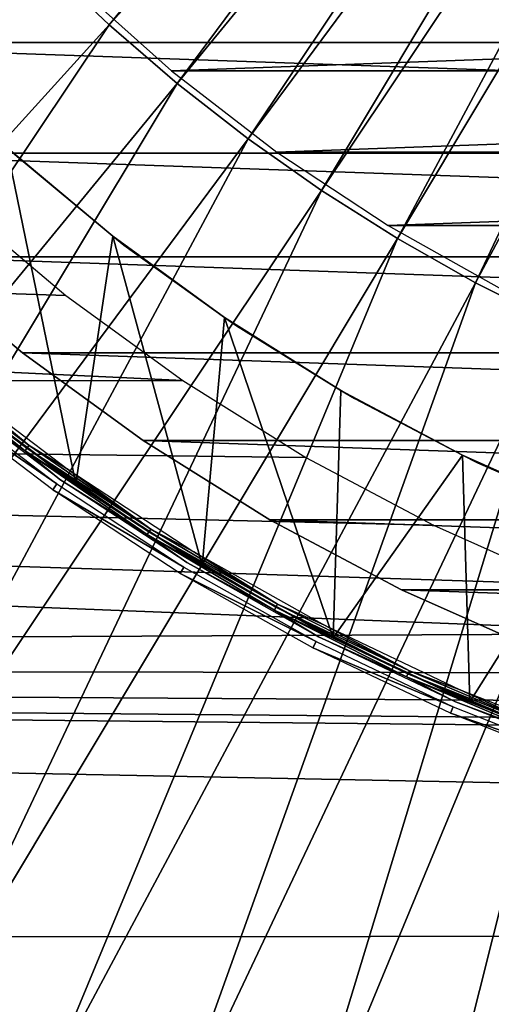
# Model space of a CAD drawing. Header units: millimetres. Extents: x -100 to 100, y -100 to 100.
# Tile 17 of 54: x -17.89 to -11.49, y -31.69 to -18.33. Entities that reach past the tile are written whole.
import ezdxf

# ---------------------------------------------------------------- set-up
doc = ezdxf.new("R2010")
doc.units = ezdxf.units.MM
doc.header["$LTSCALE"] = 65.185185
for name, color, linetype in [('10', 7, 'CONTINUOUS'), ('11', 7, 'CONTINUOUS'), ('16', 7, 'CONTINUOUS'), ('18', 7, 'CONTINUOUS'), ('2', 7, 'CONTINUOUS'), ('21', 7, 'CONTINUOUS'), ('4', 7, 'CONTINUOUS'), ('5', 7, 'CONTINUOUS'), ('7', 7, 'CONTINUOUS'), ('9', 7, 'CONTINUOUS')]:
    doc.layers.add(name, color=color, linetype=linetype)

msp = doc.modelspace()

# ---------------------------------------------------------------- linework, layer by layer
at = {"layer": '10', "color": 251, "linetype": 'Continuous', "true_color": 0x4c4c4c}
for points in [[(-17.129, -24.627, -326), (-18.774, -23.397, -326), (-18.065, -20.066, -326), (-17.129, -24.627, -326)], [(-17.129, -24.627, -326), (-18.065, -20.066, -326), (-16.629, -21.27, -326), (-17.129, -24.627, -326)], [(-15.414, -25.737, -326), (-17.129, -24.627, -326), (-16.629, -21.27, -326), (-15.414, -25.737, -326)], [(-15.414, -25.737, -326), (-16.629, -21.27, -326), (-15.112, -22.374, -326), (-15.414, -25.737, -326)], [(-13.639, -26.719, -326), (-15.414, -25.737, -326), (-15.112, -22.374, -326), (-13.639, -26.719, -326)], [(-13.639, -26.719, -326), (-15.112, -22.374, -326), (-13.534, -23.363, -326), (-13.639, -26.719, -326)], [(-13.639, -26.719, -326), (-13.534, -23.363, -326), (-11.885, -24.24, -326), (-13.639, -26.719, -326)], [(-11.784, -27.585, -326), (-13.639, -26.719, -326), (-11.885, -24.24, -326), (-11.784, -27.585, -326)], [(-11.784, -27.585, -326), (-11.885, -24.24, -326), (-10.163, -25.01, -326), (-11.784, -27.585, -326)], [(-9.871, -28.327, -326), (-11.784, -27.585, -326), (-10.163, -25.01, -326), (-9.871, -28.327, -326)]]:
    msp.add_3dface(points, dxfattribs=at)
at = {"layer": '11', "linetype": 'Continuous'}
for points in [[(-15.832, -19.024, -291), (17.178, -17.818, -291), (-17.178, -17.818, -291), (-15.832, -19.024, -291)], [(15.832, -19.024, -291), (17.178, -17.818, -291), (-15.832, -19.024, -291), (15.832, -19.024, -291)], [(-14.401, -20.129, -291), (15.832, -19.024, -291), (-15.832, -19.024, -291), (-14.401, -20.129, -291)], [(14.401, -20.129, -291), (15.832, -19.024, -291), (-14.401, -20.129, -291), (14.401, -20.129, -291)], [(-12.893, -21.126, -291), (14.401, -20.129, -291), (-14.401, -20.129, -291), (-12.893, -21.126, -291)], [(12.893, -21.126, -291), (14.401, -20.129, -291), (-12.893, -21.126, -291), (12.893, -21.126, -291)], [(-11.317, -22.011, -291), (12.893, -21.126, -291), (-12.893, -21.126, -291), (-11.317, -22.011, -291)]]:
    msp.add_3dface(points, dxfattribs=at)
at = {"layer": '16', "linetype": 'Continuous'}
for points in [[(-22.215, -18.641, -328), (-23.461, -17.046, -328), (22.215, -18.641, -328), (-22.215, -18.641, -328)], [(22.215, -18.641, -328), (-23.461, -17.046, -328), (23.461, -17.046, -328), (22.215, -18.641, -328)], [(-20.861, -20.145, -328), (-22.215, -18.641, -328), (20.861, -20.145, -328), (-20.861, -20.145, -328)], [(20.861, -20.145, -328), (-22.215, -18.641, -328), (22.215, -18.641, -328), (20.861, -20.145, -328)], [(-19.405, -21.551, -328), (-20.861, -20.145, -328), (19.405, -21.551, -328), (-19.405, -21.551, -328)], [(19.405, -21.551, -328), (-20.861, -20.145, -328), (20.861, -20.145, -328), (19.405, -21.551, -328)], [(-17.854, -22.852, -328), (-19.405, -21.551, -328), (17.854, -22.852, -328), (-17.854, -22.852, -328)], [(17.854, -22.852, -328), (-19.405, -21.551, -328), (19.405, -21.551, -328), (17.854, -22.852, -328)], [(-16.217, -24.042, -328), (-17.854, -22.852, -328), (16.217, -24.042, -328), (-16.217, -24.042, -328)], [(16.217, -24.042, -328), (-17.854, -22.852, -328), (17.854, -22.852, -328), (16.217, -24.042, -328)], [(-14.5, -25.115, -328), (-16.217, -24.042, -328), (14.5, -25.115, -328), (-14.5, -25.115, -328)], [(14.5, -25.115, -328), (-16.217, -24.042, -328), (16.217, -24.042, -328), (14.5, -25.115, -328)], [(-12.713, -26.065, -328), (-14.5, -25.115, -328), (12.713, -26.065, -328), (-12.713, -26.065, -328)], [(12.713, -26.065, -328), (-14.5, -25.115, -328), (14.5, -25.115, -328), (12.713, -26.065, -328)], [(-10.864, -26.888, -328), (-12.713, -26.065, -328), (10.864, -26.888, -328), (-10.864, -26.888, -328)], [(10.864, -26.888, -328), (-12.713, -26.065, -328), (12.713, -26.065, -328), (10.864, -26.888, -328)]]:
    msp.add_3dface(points, dxfattribs=at)
at = {"layer": '18', "linetype": 'Continuous'}
for points in [[(-19.405, -21.551, -328), (-17.854, -22.852, -328), (-19.405, -21.551, -326), (-19.405, -21.551, -328)], [(-19.405, -21.551, -326), (-17.854, -22.852, -328), (-17.854, -22.852, -326), (-19.405, -21.551, -326)], [(-17.854, -22.852, -328), (-16.217, -24.042, -328), (-17.854, -22.852, -326), (-17.854, -22.852, -328)], [(-17.854, -22.852, -326), (-16.217, -24.042, -328), (-16.217, -24.042, -326), (-17.854, -22.852, -326)], [(-16.217, -24.042, -328), (-14.5, -25.115, -328), (-16.217, -24.042, -326), (-16.217, -24.042, -328)], [(-16.217, -24.042, -326), (-14.5, -25.115, -328), (-14.5, -25.115, -326), (-16.217, -24.042, -326)], [(-14.5, -25.115, -328), (-12.713, -26.065, -328), (-14.5, -25.115, -326), (-14.5, -25.115, -328)], [(-14.5, -25.115, -326), (-12.713, -26.065, -328), (-12.713, -26.065, -326), (-14.5, -25.115, -326)], [(-12.713, -26.065, -328), (-10.864, -26.888, -328), (-12.713, -26.065, -326), (-12.713, -26.065, -328)], [(-12.713, -26.065, -326), (-10.864, -26.888, -328), (-10.864, -26.888, -326), (-12.713, -26.065, -326)]]:
    msp.add_3dface(points, dxfattribs=at)
at = {"layer": '2', "color": 251, "linetype": 'Continuous', "true_color": 0x4c4c4c}
for points in [[(-19.027, -23.387, -125.754), (-17.387, -24.631, -125.754), (-19.088, -23.463, -120.203), (-19.027, -23.387, -125.754)], [(-19.088, -23.463, -120.203), (-17.387, -24.631, -125.754), (-17.443, -24.71, -120.203), (-19.088, -23.463, -120.203)], [(-17.387, -24.631, -125.754), (-15.665, -25.76, -125.754), (-17.443, -24.71, -120.203), (-17.387, -24.631, -125.754)], [(-17.443, -24.71, -120.203), (-15.665, -25.76, -125.754), (-15.716, -25.843, -120.203), (-17.443, -24.71, -120.203)], [(-15.665, -25.76, -125.754), (-13.871, -26.769, -125.754), (-15.716, -25.843, -120.203), (-15.665, -25.76, -125.754)], [(-15.716, -25.843, -120.203), (-13.871, -26.769, -125.754), (-13.915, -26.855, -120.203), (-15.716, -25.843, -120.203)], [(-13.871, -26.769, -125.754), (-12.012, -27.654, -125.754), (-13.915, -26.855, -120.203), (-13.871, -26.769, -125.754)], [(-13.915, -26.855, -120.203), (-12.012, -27.654, -125.754), (-12.05, -27.742, -120.203), (-13.915, -26.855, -120.203)], [(-12.012, -27.654, -125.754), (-10.096, -28.409, -125.754), (-12.05, -27.742, -120.203), (-12.012, -27.654, -125.754)], [(-12.05, -27.742, -120.203), (-10.096, -28.409, -125.754), (-10.129, -28.5, -120.203), (-12.05, -27.742, -120.203)]]:
    msp.add_3dface(points, dxfattribs=at)
at = {"layer": '21', "color": 251, "linetype": 'Continuous', "true_color": 0x4c4c4c}
for points in [[(-16.678, -18.402, -103.124), (-8.776, -8.776, -103.031), (-17.561, -17.561, -103.124), (-16.678, -18.402, -103.124)], [(-8.335, -9.196, -103.031), (-8.776, -8.776, -103.031), (-16.678, -18.402, -103.124), (-8.335, -9.196, -103.031)], [(-15.755, -19.198, -103.124), (-8.335, -9.196, -103.031), (-16.678, -18.402, -103.124), (-15.755, -19.198, -103.124)], [(-7.874, -9.594, -103.031), (-8.335, -9.196, -103.031), (-15.755, -19.198, -103.124), (-7.874, -9.594, -103.031)], [(-14.794, -19.948, -103.124), (-7.874, -9.594, -103.031), (-15.755, -19.198, -103.124), (-14.794, -19.948, -103.124)], [(-7.394, -9.969, -103.031), (-7.874, -9.594, -103.031), (-14.794, -19.948, -103.124), (-7.394, -9.969, -103.031)], [(-13.798, -20.65, -103.124), (-7.394, -9.969, -103.031), (-14.794, -19.948, -103.124), (-13.798, -20.65, -103.124)], [(-6.895, -10.32, -103.031), (-7.394, -9.969, -103.031), (-13.798, -20.65, -103.124), (-6.895, -10.32, -103.031)], [(-12.768, -21.302, -103.124), (-6.895, -10.32, -103.031), (-13.798, -20.65, -103.124), (-12.768, -21.302, -103.124)], [(-6.381, -10.646, -103.031), (-6.895, -10.32, -103.031), (-12.768, -21.302, -103.124), (-6.381, -10.646, -103.031)], [(-11.707, -21.903, -103.124), (-6.381, -10.646, -103.031), (-12.768, -21.302, -103.124), (-11.707, -21.903, -103.124)], [(-5.851, -10.946, -103.031), (-6.381, -10.646, -103.031), (-11.707, -21.903, -103.124), (-5.851, -10.946, -103.031)], [(-10.618, -22.451, -103.124), (-5.851, -10.946, -103.031), (-11.707, -21.903, -103.124), (-10.618, -22.451, -103.124)], [(-17.561, -17.561, -103.124), (-18.402, -16.678, -103.124), (-26.346, -26.346, -103.279), (-17.561, -17.561, -103.124)], [(-25.021, -27.607, -103.279), (-17.561, -17.561, -103.124), (-26.346, -26.346, -103.279), (-25.021, -27.607, -103.279)], [(-16.678, -18.402, -103.124), (-17.561, -17.561, -103.124), (-25.021, -27.607, -103.279), (-16.678, -18.402, -103.124)], [(-23.636, -28.801, -103.279), (-16.678, -18.402, -103.124), (-25.021, -27.607, -103.279), (-23.636, -28.801, -103.279)], [(-15.755, -19.198, -103.124), (-16.678, -18.402, -103.124), (-23.636, -28.801, -103.279), (-15.755, -19.198, -103.124)], [(-22.195, -29.926, -103.279), (-15.755, -19.198, -103.124), (-23.636, -28.801, -103.279), (-22.195, -29.926, -103.279)], [(-14.794, -19.948, -103.124), (-15.755, -19.198, -103.124), (-22.195, -29.926, -103.279), (-14.794, -19.948, -103.124)], [(-20.7, -30.979, -103.279), (-14.794, -19.948, -103.124), (-22.195, -29.926, -103.279), (-20.7, -30.979, -103.279)], [(-13.798, -20.65, -103.124), (-14.794, -19.948, -103.124), (-20.7, -30.979, -103.279), (-13.798, -20.65, -103.124)], [(-19.155, -31.957, -103.279), (-13.798, -20.65, -103.124), (-20.7, -30.979, -103.279), (-19.155, -31.957, -103.279)], [(-12.768, -21.302, -103.124), (-13.798, -20.65, -103.124), (-19.155, -31.957, -103.279), (-12.768, -21.302, -103.124)], [(-17.563, -32.859, -103.279), (-12.768, -21.302, -103.124), (-19.155, -31.957, -103.279), (-17.563, -32.859, -103.279)], [(-11.707, -21.903, -103.124), (-12.768, -21.302, -103.124), (-17.563, -32.859, -103.279), (-11.707, -21.903, -103.124)], [(-15.93, -33.681, -103.279), (-11.707, -21.903, -103.124), (-17.563, -32.859, -103.279), (-15.93, -33.681, -103.279)], [(-10.618, -22.451, -103.124), (-11.707, -21.903, -103.124), (-15.93, -33.681, -103.279), (-10.618, -22.451, -103.124)], [(-14.258, -34.422, -103.279), (-10.618, -22.451, -103.124), (-15.93, -33.681, -103.279), (-14.258, -34.422, -103.279)], [(-9.504, -22.945, -103.124), (-10.618, -22.451, -103.124), (-14.258, -34.422, -103.279), (-9.504, -22.945, -103.124)], [(-12.552, -35.08, -103.279), (-9.504, -22.945, -103.124), (-14.258, -34.422, -103.279), (-12.552, -35.08, -103.279)], [(-8.367, -23.383, -103.124), (-9.504, -22.945, -103.124), (-12.552, -35.08, -103.279), (-8.367, -23.383, -103.124)], [(-10.815, -35.654, -103.279), (-8.367, -23.383, -103.124), (-12.552, -35.08, -103.279), (-10.815, -35.654, -103.279)]]:
    msp.add_3dface(points, dxfattribs=at)
at = {"layer": '4', "color": 251, "linetype": 'Continuous', "true_color": 0x4c4c4c}
for points in [[(-17.792, -24.147, -125.981), (-19.393, -22.938, -125.959), (-19.365, -22.905, -125.981), (-17.792, -24.147, -125.981)], [(-17.817, -24.182, -125.959), (-18.98, -23.329, -125.928), (-19.393, -22.938, -125.959), (-17.817, -24.182, -125.959)], [(-17.817, -24.182, -125.959), (-19.393, -22.938, -125.959), (-17.792, -24.147, -125.981), (-17.817, -24.182, -125.959)], [(-19.335, -22.87, -125.995), (-17.764, -24.11, -125.995), (-19.365, -22.905, -125.981), (-19.335, -22.87, -125.995)], [(-17.764, -24.11, -125.995), (-17.792, -24.147, -125.981), (-19.365, -22.905, -125.981), (-17.764, -24.11, -125.995)], [(-19.335, -22.87, -125.995), (-18.858, -23.203, -126), (-17.764, -24.11, -125.995), (-19.335, -22.87, -125.995)], [(-18.858, -23.203, -126), (-17.234, -24.433, -126), (-17.764, -24.11, -125.995), (-18.858, -23.203, -126)], [(-17.344, -24.57, -125.928), (-18.98, -23.329, -125.928), (-17.817, -24.182, -125.959), (-17.344, -24.57, -125.928)], [(-16.139, -25.282, -125.981), (-17.817, -24.182, -125.959), (-17.792, -24.147, -125.981), (-16.139, -25.282, -125.981)], [(-17.764, -24.11, -125.995), (-16.114, -25.243, -125.995), (-17.792, -24.147, -125.981), (-17.764, -24.11, -125.995)], [(-16.114, -25.243, -125.995), (-16.139, -25.282, -125.981), (-17.792, -24.147, -125.981), (-16.114, -25.243, -125.995)], [(-17.764, -24.11, -125.995), (-17.234, -24.433, -126), (-16.114, -25.243, -125.995), (-17.764, -24.11, -125.995)], [(-16.162, -25.318, -125.959), (-17.344, -24.57, -125.928), (-17.817, -24.182, -125.959), (-16.162, -25.318, -125.959)], [(-16.162, -25.318, -125.959), (-17.817, -24.182, -125.959), (-16.139, -25.282, -125.981), (-16.162, -25.318, -125.959)], [(-17.234, -24.433, -126), (-15.531, -25.55, -126), (-16.114, -25.243, -125.995), (-17.234, -24.433, -126)], [(-15.626, -25.697, -125.928), (-17.344, -24.57, -125.928), (-16.162, -25.318, -125.959), (-15.626, -25.697, -125.928)], [(-16.114, -25.243, -125.995), (-14.392, -26.263, -125.995), (-16.139, -25.282, -125.981), (-16.114, -25.243, -125.995)], [(-16.114, -25.243, -125.995), (-15.531, -25.55, -126), (-14.392, -26.263, -125.995), (-16.114, -25.243, -125.995)], [(-14.415, -26.303, -125.981), (-16.162, -25.318, -125.959), (-16.139, -25.282, -125.981), (-14.415, -26.303, -125.981)], [(-14.435, -26.341, -125.959), (-15.626, -25.697, -125.928), (-16.162, -25.318, -125.959), (-14.435, -26.341, -125.959)], [(-14.435, -26.341, -125.959), (-16.162, -25.318, -125.959), (-14.415, -26.303, -125.981), (-14.435, -26.341, -125.959)], [(-14.392, -26.263, -125.995), (-14.415, -26.303, -125.981), (-16.139, -25.282, -125.981), (-14.392, -26.263, -125.995)], [(-15.531, -25.55, -126), (-13.755, -26.548, -126), (-14.392, -26.263, -125.995), (-15.531, -25.55, -126)], [(-13.836, -26.703, -125.928), (-15.626, -25.697, -125.928), (-14.435, -26.341, -125.959), (-13.836, -26.703, -125.928)], [(-12.626, -27.207, -125.981), (-14.435, -26.341, -125.959), (-14.415, -26.303, -125.981), (-12.626, -27.207, -125.981)], [(-14.392, -26.263, -125.995), (-12.606, -27.165, -125.995), (-14.415, -26.303, -125.981), (-14.392, -26.263, -125.995)], [(-12.606, -27.165, -125.995), (-12.626, -27.207, -125.981), (-14.415, -26.303, -125.981), (-12.606, -27.165, -125.995)], [(-14.392, -26.263, -125.995), (-13.755, -26.548, -126), (-12.606, -27.165, -125.995), (-14.392, -26.263, -125.995)], [(-12.644, -27.246, -125.959), (-13.836, -26.703, -125.928), (-14.435, -26.341, -125.959), (-12.644, -27.246, -125.959)], [(-12.644, -27.246, -125.959), (-14.435, -26.341, -125.959), (-12.626, -27.207, -125.981), (-12.644, -27.246, -125.959)], [(-13.755, -26.548, -126), (-11.915, -27.423, -126), (-12.606, -27.165, -125.995), (-13.755, -26.548, -126)], [(-11.982, -27.585, -125.928), (-13.836, -26.703, -125.928), (-12.644, -27.246, -125.959), (-11.982, -27.585, -125.928)], [(-10.78, -27.99, -125.981), (-12.644, -27.246, -125.959), (-12.626, -27.207, -125.981), (-10.78, -27.99, -125.981)], [(-10.796, -28.03, -125.959), (-11.982, -27.585, -125.928), (-12.644, -27.246, -125.959), (-10.796, -28.03, -125.959)], [(-10.796, -28.03, -125.959), (-12.644, -27.246, -125.959), (-10.78, -27.99, -125.981), (-10.796, -28.03, -125.959)], [(-12.606, -27.165, -125.995), (-10.763, -27.947, -125.995), (-12.626, -27.207, -125.981), (-12.606, -27.165, -125.995)], [(-10.763, -27.947, -125.995), (-10.78, -27.99, -125.981), (-12.626, -27.207, -125.981), (-10.763, -27.947, -125.995)], [(-12.606, -27.165, -125.995), (-11.915, -27.423, -126), (-10.763, -27.947, -125.995), (-12.606, -27.165, -125.995)], [(-11.915, -27.423, -126), (-10.018, -28.171, -126), (-10.763, -27.947, -125.995), (-11.915, -27.423, -126)], [(-10.071, -28.338, -125.928), (-11.982, -27.585, -125.928), (-10.796, -28.03, -125.959), (-10.071, -28.338, -125.928)]]:
    msp.add_3dface(points, dxfattribs=at)
at = {"layer": '5', "linetype": 'Continuous'}
for points in [[(-17.263, -22.076, -120), (-15.678, -23.228, -120), (-95.028, -19.455, -120), (-17.263, -22.076, -120)], [(-95.028, -19.455, -120), (-15.678, -23.228, -120), (-94.164, -23.282, -120), (-95.028, -19.455, -120)], [(-18.768, -20.809, -120), (-17.263, -22.076, -120), (-95.028, -19.455, -120), (-18.768, -20.809, -120)], [(-15.678, -23.228, -120), (-14.009, -24.271, -120), (-94.164, -23.282, -120), (-15.678, -23.228, -120)], [(-10.486, -25.988, -120), (-8.639, -26.659, -120), (-94.164, -23.282, -120), (-10.486, -25.988, -120)], [(-94.164, -23.282, -120), (-8.639, -26.659, -120), (-93.149, -27.06, -120), (-94.164, -23.282, -120)], [(-12.278, -25.191, -120), (-10.486, -25.988, -120), (-94.164, -23.282, -120), (-12.278, -25.191, -120)], [(-14.009, -24.271, -120), (-12.278, -25.191, -120), (-94.164, -23.282, -120), (-14.009, -24.271, -120)], [(-8.639, -26.659, -120), (-6.762, -27.196, -120), (-93.149, -27.06, -120), (-8.639, -26.659, -120)], [(-2.906, -27.873, -120), (-0.96, -28.007, -120), (-93.149, -27.06, -120), (-2.906, -27.873, -120)], [(-93.149, -27.06, -120), (-0.96, -28.007, -120), (92.002, -30.733, -120), (-93.149, -27.06, -120)], [(-4.844, -27.602, -120), (-2.906, -27.873, -120), (-93.149, -27.06, -120), (-4.844, -27.602, -120)], [(-6.762, -27.196, -120), (-4.844, -27.602, -120), (-93.149, -27.06, -120), (-6.762, -27.196, -120)], [(-91.98, -30.797, -120), (-93.149, -27.06, -120), (92.002, -30.733, -120), (-91.98, -30.797, -120)], [(90.687, -34.419, -120), (-91.98, -30.797, -120), (92.002, -30.733, -120), (90.687, -34.419, -120)], [(-90.661, -34.488, -120), (-91.98, -30.797, -120), (90.687, -34.419, -120), (-90.661, -34.488, -120)]]:
    msp.add_3dface(points, dxfattribs=at)
at = {"layer": '7', "color": 251, "linetype": 'Continuous', "true_color": 0x4c4c4c}
for points in [[(-17.318, -24.496, -126), (-18.935, -23.27, -126), (-18.774, -23.397, -326), (-17.318, -24.496, -126)], [(-17.129, -24.627, -326), (-17.318, -24.496, -126), (-18.774, -23.397, -326), (-17.129, -24.627, -326)], [(-15.621, -25.612, -126), (-17.318, -24.496, -126), (-17.129, -24.627, -326), (-15.621, -25.612, -126)], [(-15.414, -25.737, -326), (-15.621, -25.612, -126), (-17.129, -24.627, -326), (-15.414, -25.737, -326)], [(-13.847, -26.613, -126), (-15.621, -25.612, -126), (-15.414, -25.737, -326), (-13.847, -26.613, -126)], [(-13.639, -26.719, -326), (-13.847, -26.613, -126), (-15.414, -25.737, -326), (-13.639, -26.719, -326)], [(-12.006, -27.493, -126), (-13.847, -26.613, -126), (-13.639, -26.719, -326), (-12.006, -27.493, -126)], [(-11.784, -27.585, -326), (-12.006, -27.493, -126), (-13.639, -26.719, -326), (-11.784, -27.585, -326)], [(-10.108, -28.246, -126), (-12.006, -27.493, -126), (-11.784, -27.585, -326), (-10.108, -28.246, -126)], [(-9.871, -28.327, -326), (-10.108, -28.246, -126), (-11.784, -27.585, -326), (-9.871, -28.327, -326)]]:
    msp.add_3dface(points, dxfattribs=at)
at = {"layer": '9', "color": 251, "linetype": 'Continuous', "true_color": 0x4c4c4c}
for points in [[(-16.629, -21.27, -326), (-18.065, -20.066, -326), (-17.927, -20.19, -126), (-16.629, -21.27, -326)], [(-16.476, -21.39, -126), (-16.629, -21.27, -326), (-17.927, -20.19, -126), (-16.476, -21.39, -126)], [(-15.112, -22.374, -326), (-16.629, -21.27, -326), (-16.476, -21.39, -126), (-15.112, -22.374, -326)], [(-14.948, -22.484, -126), (-15.112, -22.374, -326), (-16.476, -21.39, -126), (-14.948, -22.484, -126)], [(-13.534, -23.363, -326), (-15.112, -22.374, -326), (-14.948, -22.484, -126), (-13.534, -23.363, -326)], [(-13.348, -23.47, -126), (-13.534, -23.363, -326), (-14.948, -22.484, -126), (-13.348, -23.47, -126)], [(-11.885, -24.24, -326), (-13.534, -23.363, -326), (-13.348, -23.47, -126), (-11.885, -24.24, -326)], [(-11.683, -24.342, -126), (-11.885, -24.24, -326), (-13.348, -23.47, -126), (-11.683, -24.342, -126)], [(-10.163, -25.01, -326), (-11.885, -24.24, -326), (-11.683, -24.342, -126), (-10.163, -25.01, -326)], [(-9.962, -25.095, -126), (-10.163, -25.01, -326), (-11.683, -24.342, -126), (-9.962, -25.095, -126)]]:
    msp.add_3dface(points, dxfattribs=at)

doc.saveas('drawing.dxf')
